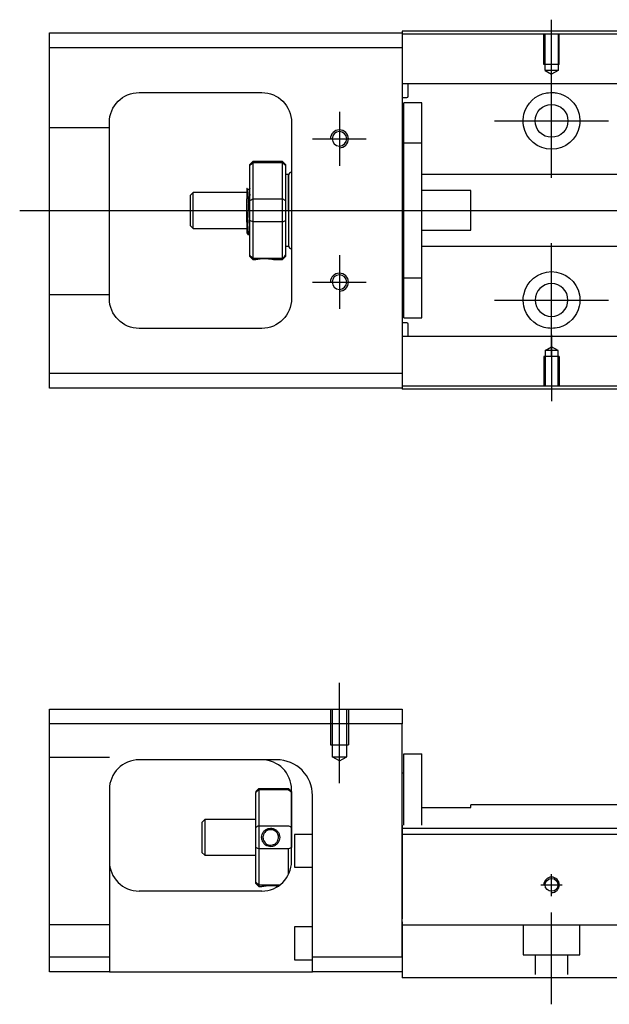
# Model space of a CAD drawing. Header units: millimetres. Extents: x -202 to 3135, y -1537 to 860.
# Tile 16 of 34: x -47 to 52, y -249 to -84. Entities that reach past the tile are written whole.
import ezdxf
from ezdxf.lldxf.tags import DXFTag

# ---------------------------------------------------------------- set-up
doc = ezdxf.new("R2010")
doc.units = ezdxf.units.MM
doc.layers.get('0').update_dxf_attribs({"linetype": 'CONTINUOUS'})
tags = doc.linetypes.add('DASHED', pattern=[25.72, 12.86, -12.86]).pattern_tags.tags
tags[6:7] = [DXFTag(74, 4), DXFTag(75, 0), DXFTag(340, '0'), DXFTag(46, 0.0), DXFTag(50, 0.0), DXFTag(44, 0.0), DXFTag(45, 0.0)]
tags[4:5] = [DXFTag(74, 4), DXFTag(75, 0), DXFTag(340, '0'), DXFTag(46, 0.0), DXFTag(50, 0.0), DXFTag(44, 0.0), DXFTag(45, 0.0)]

msp = doc.modelspace()

# ---------------------------------------------------------------- linework, layer by layer
for p, q in [((42.28, -94.84), (42.28, -83.72)), ((42.28, -110.19), (42.28, -91.14)), ((6.78, -99.17), (6.78, -108.17)), ((32.76, -100.67), (51.81, -100.67)), ((2.28, -103.67), (11.28, -103.67)), ((-46.72, -115.67), (66.71, -115.67)), ((42.28, -140.19), (42.28, -121.14)), ((6.78, -123.17), (6.78, -132.17)), ((2.28, -127.67), (11.28, -127.67)), ((32.76, -130.67), (51.81, -130.67)), ((42.28, -136.5), (42.28, -147.62))]:
    msp.add_line(p, q)
at = {"linetype": 'Continuous'}
for p, q in [((74.42, -85.62), (17.28, -85.62)), ((17.28, -85.62), (17.28, -85.92)), ((-41.72, -88.42), (-41.72, -85.92)), ((-41.72, -85.92), (17.28, -85.92)), ((17.28, -85.92), (17.28, -88.42)), ((74.29, -86.12), (17.28, -86.12)), ((17.28, -88.42), (-41.72, -88.42)), ((-41.72, -142.92), (-41.72, -88.42)), ((17.28, -88.42), (17.28, -142.92)), ((72.15, -94.45), (17.28, -94.45)), ((18.28, -96.53), (18.28, -94.45)), ((-26.72, -95.92), (-6.22, -95.92)), ((17.28, -96.73), (18.08, -96.73)), ((20.58, -97.67), (17.58, -97.67)), ((20.58, -97.67), (17.58, -97.67)), ((17.58, -104.36), (17.58, -97.67)), ((17.58, -104.36), (17.58, -97.67)), ((20.58, -104.36), (20.58, -97.67)), ((20.58, -104.36), (20.58, -97.67)), ((-31.72, -130.42), (-31.72, -100.92)), ((-1.22, -100.92), (-1.22, -130.42)), ((17.58, -104.92), (17.28, -104.92)), ((17.58, -104.92), (17.28, -104.92)), ((17.58, -126.98), (17.58, -104.36)), ((17.58, -104.36), (20.58, -104.36)), ((17.58, -126.98), (17.58, -104.36)), ((20.58, -126.98), (20.58, -104.36)), ((20.58, -126.98), (20.58, -104.36)), ((-7.72, -107.47), (-8.22, -107.97)), ((-8.22, -108.15), (-8.22, -107.97)), ((-8.22, -113.99), (-8.22, -108.15)), ((-2.72, -107.47), (-7.72, -107.47)), ((-7.72, -107.47), (-7.72, -107.7)), ((-7.72, -107.7), (-7.72, -113.74)), ((-2.72, -107.7), (-7.72, -107.7)), ((-2.22, -107.97), (-2.72, -107.47)), ((-2.72, -107.7), (-2.72, -107.47)), ((-2.72, -113.74), (-2.72, -107.7)), ((-2.22, -107.97), (-2.22, -108.15)), ((-2.22, -108.15), (-2.22, -113.99)), ((-1.72, -109.67), (-2.22, -109.67)), ((-1.72, -115.67), (-1.72, -109.67)), ((-1.72, -109.77), (-1.72, -121.57)), ((56.58, -109.67), (20.58, -109.67)), ((-17.72, -112.67), (-18.22, -113.17)), ((-18.22, -113.17), (-18.22, -113.17)), ((-18.22, -113.17), (-18.22, -118.17)), ((-8.72, -112.67), (-17.72, -112.67)), ((-17.72, -118.67), (-17.72, -112.67)), ((-8.72, -117.65), (-8.72, -113.7)), ((-8.34, -112.17), (-8.59, -112.17)), ((-7.72, -113.74), (-7.72, -115.67)), ((-7.72, -113.74), (-2.72, -113.74)), ((-2.72, -115.67), (-2.72, -113.74)), ((28.78, -112.35), (20.58, -112.35)), ((28.78, -118.99), (28.78, -112.35)), ((-8.22, -115.67), (-8.22, -113.99)), ((-2.22, -113.99), (-2.22, -117.35)), ((-8.22, -117.35), (-8.22, -115.67)), ((-7.72, -115.67), (-7.72, -117.6)), ((-2.72, -117.6), (-2.72, -115.67)), ((-1.72, -115.67), (-1.72, -121.67)), ((-18.22, -118.17), (-17.72, -118.67)), ((-17.72, -118.67), (-8.72, -118.67)), ((-8.22, -123.18), (-8.22, -117.35)), ((-7.72, -117.6), (-7.72, -123.64)), ((-2.72, -117.6), (-7.72, -117.6)), ((-2.72, -123.64), (-2.72, -117.6)), ((-2.22, -117.35), (-2.22, -123.18)), ((-8.55, -119.67), (-8.39, -119.67)), ((20.58, -118.99), (28.78, -118.99)), ((-2.22, -121.67), (-1.72, -121.67)), ((20.58, -121.67), (56.58, -121.67)), ((-8.22, -123.37), (-8.22, -123.18)), ((-8.22, -123.37), (-7.72, -123.87)), ((-7.72, -123.64), (-7.72, -123.87)), ((-7.72, -123.64), (-2.72, -123.64)), ((-2.72, -123.87), (-2.22, -123.37)), ((-2.72, -123.87), (-2.72, -123.64)), ((-2.22, -123.18), (-2.22, -123.37)), ((-7.72, -123.87), (-7.22, -123.87)), ((-4.21, -123.87), (-2.72, -123.87)), ((17.28, -126.42), (17.58, -126.42)), ((17.28, -126.42), (17.58, -126.42)), ((17.58, -126.98), (20.58, -126.98)), ((17.58, -133.67), (17.58, -126.98)), ((17.58, -133.67), (17.58, -126.98)), ((20.58, -133.67), (20.58, -126.98)), ((20.58, -133.67), (20.58, -126.98)), ((18.08, -134.51), (17.28, -134.51)), ((17.58, -133.67), (20.58, -133.67)), ((17.58, -133.67), (20.58, -133.67)), ((18.28, -136.79), (18.28, -134.71)), ((-6.22, -135.42), (-26.72, -135.42)), ((59.08, -136.79), (17.28, -136.79)), ((-41.72, -145.42), (-41.72, -142.92)), ((-41.72, -142.92), (17.28, -142.92)), ((17.28, -142.92), (17.28, -145.42)), ((59.16, -145.12), (17.28, -145.12)), ((17.28, -145.42), (-41.72, -145.42)), ((17.28, -145.42), (17.28, -145.62)), ((59.03, -145.62), (17.28, -145.62)), ((-41.72, -201.68), (-41.72, -199.18)), ((-41.72, -199.18), (17.28, -199.18)), ((17.28, -199.18), (17.28, -201.68)), ((17.28, -201.68), (-41.72, -201.68)), ((-41.72, -240.68), (-41.72, -201.68)), ((17.28, -240.68), (17.28, -201.68)), ((-3.88, -207.68), (-26.72, -207.68)), ((17.58, -206.68), (20.58, -206.68)), ((17.58, -218.63), (17.58, -206.68)), ((17.58, -206.68), (20.58, -206.68)), ((17.58, -218.63), (17.58, -206.68)), ((20.58, -218.63), (20.58, -206.68)), ((20.58, -218.63), (20.58, -206.68)), ((17.58, -209.93), (17.28, -209.93)), ((17.58, -209.93), (17.28, -209.93)), ((-31.72, -212.68), (-31.72, -240.68)), ((-7.22, -212.98), (-6.72, -212.48)), ((-6.72, -212.48), (-6.72, -212.71)), ((-6.72, -212.48), (-1.72, -212.48)), ((-6.72, -212.71), (-6.72, -218.75)), ((-1.72, -212.71), (-6.72, -212.71)), ((-1.22, -212.98), (-1.72, -212.48)), ((-1.72, -212.71), (-1.72, -212.48)), ((-1.22, -224.68), (-1.22, -212.68)), ((-7.22, -212.98), (-7.22, -213.17)), ((-7.22, -219), (-7.22, -213.17)), ((-1.22, -212.98), (-1.22, -213.17)), ((-1.22, -213.17), (-1.22, -219)), ((2.28, -240.68), (2.28, -213.68)), ((20.58, -215.68), (28.78, -215.68)), ((65.04, -215.23), (28.78, -215.23)), ((28.78, -215.68), (28.78, -215.23)), ((-15.72, -217.68), (-16.22, -218.18)), ((-7.22, -217.68), (-15.72, -217.68)), ((-15.72, -217.68), (-15.72, -223.68)), ((-16.22, -218.18), (-16.22, -220.68)), ((-7.22, -222.36), (-7.22, -219)), ((-6.72, -218.75), (-6.72, -222.61)), ((-6.72, -218.75), (-1.72, -218.75)), ((-1.22, -219), (-1.22, -222.36)), ((91.53, -219.18), (17.28, -219.18)), ((-16.22, -220.68), (-16.22, -223.18)), ((2.28, -220.18), (-0.72, -220.18)), ((-0.72, -220.18), (-0.72, -225.68)), ((167.28, -220.18), (17.28, -220.18)), ((-7.22, -228.2), (-7.22, -222.36)), ((-6.72, -222.61), (-6.72, -228.65)), ((-1.72, -222.61), (-6.72, -222.61)), ((-1.72, -226.86), (-1.72, -222.61)), ((-16.22, -223.18), (-15.72, -223.68)), ((-15.72, -223.68), (-7.22, -223.68)), ((-0.72, -225.68), (2.28, -225.68)), ((-7.22, -228.38), (-7.22, -228.2)), ((-7.22, -228.38), (-6.72, -228.88)), ((-6.72, -228.65), (-6.72, -228.88)), ((-6.72, -228.65), (-3.18, -228.65)), ((-6.72, -228.88), (-6.23, -228.88)), ((-6.22, -229.68), (-26.72, -229.68)), ((2.28, -235.68), (-0.72, -235.68)), ((-0.72, -235.68), (-0.72, -241.18)), ((17.28, -234.83), (17.28, -241.63)), ((87.37, -235.38), (17.28, -235.38)), ((-41.72, -240.68), (-31.72, -240.68)), ((-41.72, -243.18), (-41.72, -240.68)), ((-31.72, -240.68), (-31.72, -243.18)), ((2.28, -243.18), (2.28, -240.68)), ((2.28, -240.68), (17.28, -240.68)), ((-0.72, -241.18), (2.28, -241.18)), ((17.28, -241.63), (17.28, -244.18)), ((-31.72, -243.18), (-41.72, -243.18)), ((-31.72, -243.18), (2.28, -243.18)), ((17.28, -243.18), (2.28, -243.18)), ((85.12, -244.18), (17.28, -244.18))]:
    msp.add_line(p, q, dxfattribs=at)
at = {"linetype": 'DASHED'}
for p, q in [((17.28, -85.92), (17.28, -86.12)), ((17.28, -86.12), (17.28, -87.12)), ((17.28, -87.12), (17.28, -93.45)), ((17.28, -93.45), (17.28, -94.45)), ((17.28, -94.45), (17.28, -95.99)), ((17.28, -95.99), (17.28, -99.55)), ((17.28, -99.55), (17.28, -101.47)), ((17.28, -101.47), (17.28, -129.77)), ((-8.59, -112.17), (-8.6, -112.17)), ((17.28, -129.77), (17.28, -131.69)), ((17.28, -131.69), (17.28, -135.25)), ((17.28, -135.25), (17.28, -136.79)), ((17.28, -136.79), (17.28, -137.79)), ((17.28, -137.79), (17.28, -144.12)), ((17.28, -144.12), (17.28, -145.12)), ((17.28, -145.12), (17.28, -145.42)), ((-3.72, -207.68), (-3.88, -207.68)), ((17.28, -218.63), (17.28, -219.63)), ((17.28, -219.63), (17.28, -234.33)), ((17.28, -240.68), (17.28, -243.18))]:
    msp.add_line(p, q, dxfattribs=at)
at = {"linetype": 'DASHED', "ltscale": 0.1}
for p, q in [((40.98, -91.22), (40.98, -86.22)), ((41.21, -92.22), (41.21, -86.22)), ((43.36, -86.22), (43.36, -92.22)), ((43.58, -91.22), (43.58, -86.22)), ((43.58, -91.22), (40.98, -91.22)), ((43.36, -92.22), (41.21, -92.22)), ((41.21, -92.22), (42.28, -92.84)), ((43.36, -92.22), (42.28, -92.84)), ((-31.72, -101.81), (-41.72, -101.81)), ((-31.72, -129.81), (-41.72, -129.81)), ((41.21, -139.12), (42.28, -138.5)), ((43.36, -139.12), (42.28, -138.5)), ((43.58, -140.12), (40.98, -140.12)), ((40.98, -140.12), (40.98, -145.12)), ((41.21, -139.12), (41.21, -145.12)), ((43.36, -139.12), (41.21, -139.12)), ((43.36, -145.12), (43.36, -139.12)), ((43.58, -140.12), (43.58, -145.12)), ((5.28, -199.18), (5.28, -205.18)), ((5.56, -199.18), (5.56, -207.18)), ((8.01, -207.18), (8.01, -199.18)), ((8.28, -199.18), (8.28, -205.18)), ((5.28, -205.18), (8.28, -205.18)), ((-31.72, -207.32), (-41.72, -207.32)), ((6.78, -207.88), (5.56, -207.17)), ((5.56, -207.18), (8.01, -207.18)), ((6.78, -207.88), (8.01, -207.17)), ((-31.72, -235.32), (-41.72, -235.32)), ((37.53, -235.38), (37.53, -240.33)), ((47.03, -240.33), (47.03, -235.38)), ((37.53, -240.33), (47.03, -240.33)), ((39.53, -240.33), (39.53, -243.63)), ((45.03, -243.63), (45.03, -240.33))]:
    msp.add_line(p, q, dxfattribs=at)
at = {"ltscale": 0.5}
for p, q in [((6.78, -211.6), (6.78, -194.77)), ((42.28, -230.5), (42.28, -226.83)), ((40.48, -228.63), (44.08, -228.63)), ((42.28, -248.63), (42.28, -233.27))]:
    msp.add_line(p, q, dxfattribs=at)
at = {"linetype": 'Continuous'}
for centre, radius in [((42.28, -100.67), 2.75), ((42.28, -228.63), 1.07)]:
    msp.add_circle(centre, radius, dxfattribs=at)
at = {"linetype": 'Continuous', "extrusion": (0, 0, -1)}
for centre, radius in [((-6.78, -103.67), 1.22), ((-6.78, -127.67), 1.22), ((-42.28, -130.67), 2.75)]:
    msp.add_circle(centre, radius, dxfattribs=at)
for centre, radius, start, end in [((26.72, -100.92), 5, 0, 90), ((6.22, -100.92), 5, 90, 180), ((-42.28, -100.67), 4.75, 13.6191, 80.1049), ((-42.28, -100.67), 4.75, 99.8951, 166.3809), ((-42.28, -100.67), 4.75, 189.6765, 350.3235), ((-42.28, -130.67), 4.75, 10.8558, 169.1442), ((26.72, -130.42), 5, 270, 0), ((6.22, -130.42), 5, 180, 270), ((-42.28, -130.67), 4.75, 285.2319, 347.572), ((-42.28, -130.67), 4.75, 192.428, 254.7681)]:
    msp.add_arc(centre, radius, start, end, dxfattribs=at)
at = {"linetype": 'Continuous'}
for centre, radius, start, end in [((18.08, -96.53), 0.2, 270, 0), ((-1.22, -109.77), 0.5, 90, 180), ((-1.22, -121.57), 0.5, 180, 270), ((18.08, -134.71), 0.2, 0, 90), ((-26.72, -212.68), 5, 90, 180), ((-6.22, -212.68), 5, 0, 90), ((-26.72, -224.68), 5, 180, 270), ((-6.22, -224.68), 5, 270, 0)]:
    msp.add_arc(centre, radius, start, end, dxfattribs=at)
for centre, radius in [((6.78, -103.67), 1.5), ((6.78, -127.67), 1.5), ((42.28, -228.63), 1.3)]:
    msp.add_arc(centre, radius, 270, 180)
at = {"linetype": 'DASHED'}
msp.add_arc((-3.72, -213.68), 6, 0, 90, dxfattribs=at)
at = {"linetype": 'Continuous'}
msp.add_ellipse((-3.72, -213.68), major_axis=(0, 6), ratio=1, start_param=4.712389, end_param=6.283185, dxfattribs=at)
for points, knots in [([(41.46, -95.99), (41.88, -95.92), (42.31, -95.9), (42.85, -95.95), (42.97, -95.97), (43.1, -95.99)], [0, 0, 0, 0, 0.772987, 0.772987, 1, 1, 1, 1]), ([(-8.72, -111.96), (-8.72, -111.99), (-8.72, -112.08), (-8.72, -112.4), (-8.72, -112.63), (-8.72, -113.15), (-8.72, -113.41), (-8.72, -113.7)], [0, 0, 0, 0, 0.341605, 0.341605, 0.709042, 0.709042, 1, 1, 1, 1]), ([(-8.38, -119.67), (-8.39, -119.67), (-8.4, -119.66), (-8.42, -119.58), (-8.44, -119.44), (-8.48, -119.04), (-8.49, -118.77), (-8.53, -118.12), (-8.55, -117.74), (-8.59, -116.93), (-8.6, -116.48), (-8.64, -115.59), (-8.66, -115.13), (-8.69, -114.35), (-8.71, -114.01), (-8.72, -113.7)], [0, 0, 0, 0, 0.062674, 0.062674, 0.22432, 0.22432, 0.386002, 0.386002, 0.547651, 0.547651, 0.70934, 0.70934, 0.870988, 0.870988, 1, 1, 1, 1]), ([(-8.22, -118.18), (-8.24, -117.92), (-8.26, -117.6), (-8.29, -116.92), (-8.31, -116.53), (-8.34, -115.75), (-8.36, -115.35), (-8.4, -114.58), (-8.42, -114.21), (-8.45, -113.53), (-8.47, -113.23), (-8.5, -112.73), (-8.52, -112.52), (-8.56, -112.27), (-8.57, -112.2), (-8.58, -112.18)], [0, 0, 0, 0, 0.142488, 0.142488, 0.289539, 0.289539, 0.436554, 0.436554, 0.583581, 0.583581, 0.730615, 0.730615, 0.877631, 0.877631, 1, 1, 1, 1]), ([(-8.34, -112.17), (-8.33, -112.17), (-8.31, -112.22), (-8.27, -112.44), (-8.26, -112.62), (-8.23, -112.94), (-8.23, -113.04), (-8.22, -113.15)], [0, 0, 0, 0, 0.388824, 0.388824, 0.829994, 0.829994, 1, 1, 1, 1]), ([(-8.72, -117.65), (-8.72, -118.02), (-8.72, -118.35), (-8.72, -118.88), (-8.72, -119.08), (-8.72, -119.32), (-8.72, -119.39), (-8.72, -119.39)], [0, 0, 0, 0, 0.355488, 0.355488, 0.70353, 0.70353, 1, 1, 1, 1]), ([(-8.72, -117.65), (-8.7, -118.04), (-8.69, -118.4), (-8.65, -118.98), (-8.63, -119.22), (-8.59, -119.55), (-8.58, -119.65), (-8.56, -119.67), (-8.56, -119.67), (-8.55, -119.67)], [0, 0, 0, 0, 0.320659, 0.320659, 0.641321, 0.641321, 0.962057, 0.962057, 1, 1, 1, 1]), ([(-7.22, -123.87), (-7.22, -123.87), (-7.19, -123.86), (-7.08, -123.84), (-7, -123.83), (-6.78, -123.79), (-6.64, -123.78), (-6.35, -123.75), (-6.19, -123.73), (-5.86, -123.72), (-5.69, -123.72), (-5.36, -123.73), (-5.21, -123.74), (-4.92, -123.76), (-4.78, -123.78), (-4.55, -123.81), (-4.45, -123.83), (-4.3, -123.85), (-4.25, -123.86), (-4.22, -123.87), (-4.21, -123.87), (-4.21, -123.87)], [0, 0, 0, 0, 0.109357, 0.109357, 0.21915, 0.21915, 0.330451, 0.330451, 0.436162, 0.436162, 0.542186, 0.542186, 0.640015, 0.640015, 0.743853, 0.743853, 0.849113, 0.849113, 0.958413, 0.958413, 1, 1, 1, 1]), ([(43.53, -135.25), (43.13, -135.36), (42.7, -135.42), (41.86, -135.42), (41.44, -135.36), (41.03, -135.25)], [0, 0, 0, 0, 0.500461, 0.500461, 1, 1, 1, 1]), ([(-6.23, -220.68), (-6.23, -220.5), (-6.2, -220.33), (-6.08, -220), (-6, -219.84), (-5.78, -219.56), (-5.64, -219.44), (-5.35, -219.26), (-5.19, -219.2), (-4.86, -219.12), (-4.69, -219.12), (-4.36, -219.16), (-4.21, -219.21), (-3.92, -219.35), (-3.78, -219.45), (-3.55, -219.69), (-3.45, -219.83), (-3.3, -220.14), (-3.25, -220.31), (-3.22, -220.55), (-3.21, -220.61), (-3.21, -220.68)], [0, 0, 0, 0, 0.109357, 0.109357, 0.21915, 0.21915, 0.330451, 0.330451, 0.436162, 0.436162, 0.542186, 0.542186, 0.640015, 0.640015, 0.743853, 0.743853, 0.849113, 0.849113, 0.958413, 0.958413, 1, 1, 1, 1]), ([(-3.21, -220.68), (-3.21, -220.86), (-3.24, -221.03), (-3.36, -221.37), (-3.44, -221.52), (-3.66, -221.8), (-3.8, -221.92), (-4.09, -222.1), (-4.25, -222.17), (-4.58, -222.24), (-4.76, -222.25), (-5.08, -222.2), (-5.23, -222.15), (-5.52, -222.01), (-5.66, -221.91), (-5.89, -221.67), (-5.99, -221.53), (-6.14, -221.23), (-6.19, -221.05), (-6.22, -220.81), (-6.23, -220.75), (-6.23, -220.68)], [0, 0, 0, 0, 0.109681, 0.109681, 0.219848, 0.219848, 0.331471, 0.331471, 0.436803, 0.436803, 0.542595, 0.542595, 0.640477, 0.640477, 0.744315, 0.744315, 0.8492, 0.8492, 0.95844, 0.95844, 1, 1, 1, 1]), ([(-3.42, -220.68), (-3.42, -220.56), (-3.44, -220.43), (-3.51, -220.18), (-3.58, -220.05), (-3.74, -219.81), (-3.84, -219.71), (-4.08, -219.54), (-4.22, -219.47), (-4.5, -219.39), (-4.65, -219.38), (-4.93, -219.39), (-5.08, -219.42), (-5.34, -219.53), (-5.46, -219.61), (-5.68, -219.79), (-5.78, -219.91), (-5.92, -220.16), (-5.97, -220.3), (-6.01, -220.53), (-6.02, -220.6), (-6.02, -220.68)], [0, 0, 0, 0, 0.090081, 0.090081, 0.195216, 0.195216, 0.30186, 0.30186, 0.410211, 0.410211, 0.517617, 0.517617, 0.621981, 0.621981, 0.727419, 0.727419, 0.835017, 0.835017, 0.943332, 0.943332, 1, 1, 1, 1]), ([(-6.02, -220.68), (-6.02, -220.8), (-6, -220.93), (-5.93, -221.18), (-5.86, -221.31), (-5.7, -221.55), (-5.6, -221.65), (-5.36, -221.82), (-5.22, -221.89), (-4.94, -221.97), (-4.79, -221.99), (-4.51, -221.97), (-4.37, -221.94), (-4.1, -221.83), (-3.98, -221.76), (-3.76, -221.57), (-3.66, -221.45), (-3.52, -221.2), (-3.47, -221.06), (-3.43, -220.84), (-3.42, -220.76), (-3.42, -220.68)], [0, 0, 0, 0, 0.090082, 0.090082, 0.19511, 0.19511, 0.301651, 0.301651, 0.410013, 0.410013, 0.517402, 0.517402, 0.621792, 0.621792, 0.727238, 0.727238, 0.834796, 0.834796, 0.943135, 0.943135, 1, 1, 1, 1]), ([(-6.23, -228.88), (-6.23, -228.88), (-6.2, -228.88), (-6.08, -228.85), (-6, -228.84), (-5.78, -228.81), (-5.64, -228.79), (-5.35, -228.76), (-5.19, -228.75), (-4.86, -228.73), (-4.68, -228.73), (-4.36, -228.74), (-4.21, -228.75), (-3.92, -228.77), (-3.78, -228.79), (-3.58, -228.82), (-3.51, -228.83), (-3.44, -228.84)], [0, 0, 0, 0, 0.1096809, 0.1096809, 0.2198481, 0.2198481, 0.3314707, 0.3314707, 0.4368026, 0.4368026, 0.542595, 0.542595, 0.6404774, 0.6404774, 0.7443154, 0.7443154, 0.8201607, 0.8201607, 0.8201607, 0.8201607])]:
    msp.add_open_spline(points, degree=3, knots=knots, dxfattribs=at)
for points, degree in [([(37.6, -101.47), (37.49, -100.81), (37.52, -100.14), (37.66, -99.55)], 3), ([(46.9, -99.55), (47.04, -100.15), (47.07, -100.81), (46.96, -101.47)], 3), ([(-8.22, -108.15), (-8.05, -108), (-7.89, -107.85), (-7.72, -107.7)], 3), ([(-2.72, -107.7), (-2.55, -107.85), (-2.39, -108), (-2.22, -108.15)], 3), ([(-8.58, -112.18), (-8.7, -111.97)], 1), ([(-8.22, -111.95), (-8.28, -112.06), (-8.35, -112.17)], 2), ([(-8.22, -113.99), (-8.05, -113.91), (-7.89, -113.82), (-7.72, -113.74)], 3), ([(-2.72, -113.74), (-2.55, -113.82), (-2.39, -113.91), (-2.22, -113.99)], 3), ([(-7.72, -117.6), (-7.89, -117.51), (-8.05, -117.43), (-8.22, -117.35)], 3), ([(-2.72, -117.6), (-2.55, -117.51), (-2.39, -117.43), (-2.22, -117.35)], 3), ([(-8.73, -119.37), (-8.65, -119.52), (-8.56, -119.67)], 2), ([(-8.38, -119.67), (-8.3, -119.53), (-8.22, -119.39)], 2), ([(-7.72, -123.64), (-7.89, -123.49), (-8.05, -123.34), (-8.22, -123.18)], 3), ([(-2.72, -123.64), (-2.55, -123.49), (-2.39, -123.34), (-2.22, -123.18)], 3), ([(37.64, -131.69), (37.51, -131.09), (37.49, -130.42), (37.62, -129.77)], 3), ([(46.95, -129.77), (47.07, -130.43), (47.05, -131.09), (46.92, -131.69)], 3), ([(-3.72, -207.68), (-3.77, -207.68), (-3.82, -207.68), (-3.88, -207.68)], 3), ([(-6.72, -212.71), (-6.89, -212.86), (-7.05, -213.01), (-7.22, -213.17)], 3), ([(-1.72, -212.71), (-1.55, -212.86), (-1.39, -213.01), (-1.22, -213.17)], 3), ([(-6.72, -218.75), (-6.89, -218.84), (-7.05, -218.92), (-7.22, -219)], 3), ([(-1.72, -218.75), (-1.55, -218.84), (-1.39, -218.92), (-1.22, -219)], 3), ([(-6.72, -222.61), (-6.89, -222.53), (-7.05, -222.44), (-7.22, -222.36)], 3), ([(-1.22, -222.36), (-1.39, -222.44), (-1.55, -222.53), (-1.72, -222.61)], 3), ([(-6.72, -228.65), (-6.89, -228.5), (-7.05, -228.35), (-7.22, -228.2)], 3)]:
    msp.add_open_spline(points, degree=degree, dxfattribs=at)
at = {"linetype": 'DASHED'}
for points, degree in [([(-8.35, -112.17), (-8.35, -112.17), (-8.35, -112.18)], 2), ([(-7.22, -123.87), (-7.21, -123.85)], 1)]:
    msp.add_open_spline(points, degree=degree, dxfattribs=at)

doc.saveas('drawing.dxf')
